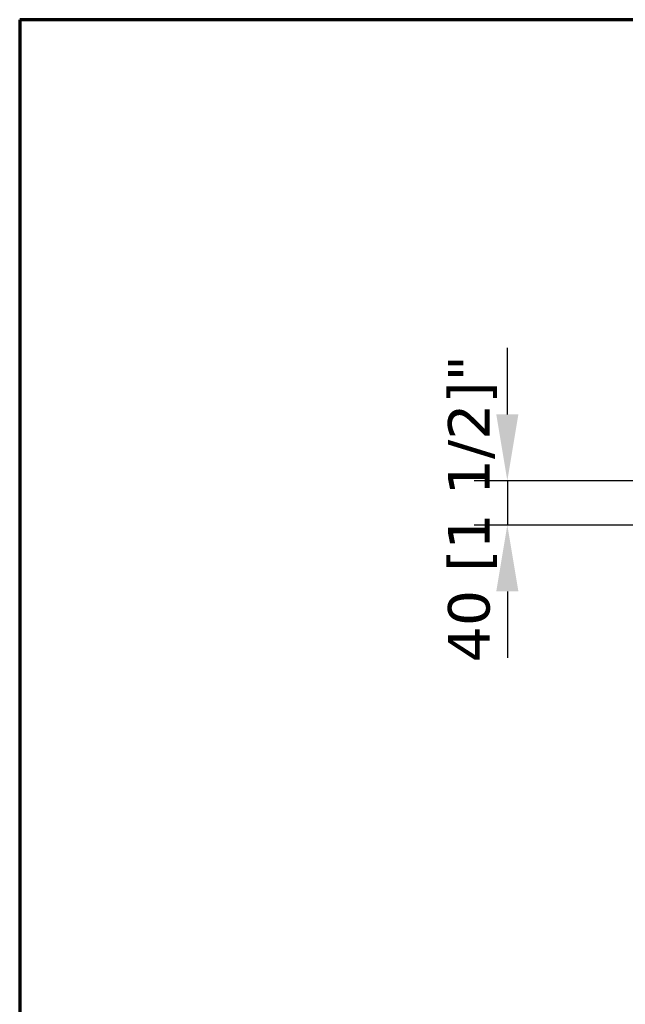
# Model space of a CAD drawing. Header units: millimetres. Extents: x -11430 to 11430, y -300 to 4365.
# Tile 6 of 12: x 300 to 847, y 3476 to 4365. Entities that reach past the tile are written whole.
import ezdxf

# ---------------------------------------------------------------- set-up
doc = ezdxf.new("R2010")
doc.units = ezdxf.units.MM
doc.header["$LTSCALE"] = 15
doc.layers.get('0').update_dxf_attribs({"lineweight": 25})
doc.layers.add('Bemaßung (ISO)', color=7, linetype='Continuous', lineweight=25)
doc.layers.add('Rahmen (ISO)', color=7, linetype='Continuous', lineweight=70)
doc.styles.add('Notiztext (ISO)', font='verdana.ttf')
doc.dimstyles.new('wedi A-Kon_F&E', dxfattribs={"dimscale": 15, "dimtxt": 2.5, "dimasz": 4, "dimexe": 2, "dimexo": 0.8, "dimgap": 0.3, "dimtad": 1, "dimdec": 1, "dimrnd": 1e-08, "dimtxsty": 'Notiztext (ISO)', "dimcen": 0.09, "dimclrd": 7, "dimclre": 7, "dimclrt": 256, "dimadec": 0, "dimazin": 2, "dimtfac": 0.6, "dimtmove": 0, "dimatfit": 3, "dimfxl": 1, "dimtolj": 1, "dimlwd": -1, "dimlwe": -1, "dimarcsym": 0})

# ---------------------------------------------------------------- blocks, each defined once
blk = doc.blocks.new('Ränder wedi_Zeichnungsrahmen')
at = {"layer": 'Rahmen (ISO)'}
for p, q in [((204, 291), (20, 291)), ((20, 291), (20, 6))]:
    blk.add_line(p, q, dxfattribs=at)
blk = doc.blocks.new('*D35')
at = {"layer": 'Bemaßung (ISO)', "color": 7, "transparency": 16777216}
for p, q in [((740.39, 4008.59), (740.39, 4068.59)), ((1065.96, 3948.59), (710.39, 3948.59)), ((740.39, 3948.59), (740.39, 3908.59)), ((1053.24, 3908.59), (710.39, 3908.59)), ((740.39, 3848.59), (740.39, 3788.59))]:
    blk.add_line(p, q, dxfattribs=at)
for points in [[(730.39, 4008.59), (750.39, 4008.59), (740.39, 3948.59)], [(730.39, 3848.59), (750.39, 3848.59), (740.39, 3908.59)]]:
    blk.add_solid(points, dxfattribs=at)
at = {"layer": 'Defpoints', "color": 0, "transparency": 16777216}
for p in [(1077.96, 3948.59), (740.39, 3908.59), (1065.24, 3908.59)]:
    blk.add_point(p, dxfattribs=at)
at = {"layer": 'Bemaßung (ISO)', "transparency": 16777216, "insert": (686.83, 3784.6), "char_height": 37.5, "attachment_point": 1, "rotation": 90, "style": 'Notiztext (ISO)'}
blk.add_mtext('\\A1;40 [1 1/2]"', dxfattribs=at)

msp = doc.modelspace()

# ---------------------------------------------------------------- block references
at = {"xscale": 15, "yscale": 15, "zscale": 15}
msp.add_blockref('Ränder wedi_Zeichnungsrahmen', (0, 0), dxfattribs=at)

# ---------------------------------------------------------------- dimensions: what is measured, and where the dimension line sits
at = {"layer": 'Bemaßung (ISO)', "color": 7}
dim = msp.add_linear_dim(base=(740.39, 3908.59), p1=(1077.96, 3948.59), p2=(1065.24, 3908.59), angle=90, text='<>"', dimstyle='wedi A-Kon_F&E', override={"dimgap": 0.3, "dimdec": 1, "dimtol": 0, "dimlim": 0, "dimtp": 0, "dimtm": 0, "dimtdec": 2, "dimtofl": 1, "dimatfit": 1}, dxfattribs=at)
dim.commit()
dim.dimension.update_dxf_attribs({"geometry": '*D35', "text_midpoint": (740.39, 3928.59), "dimtype": 160})

doc.saveas('drawing.dxf')
